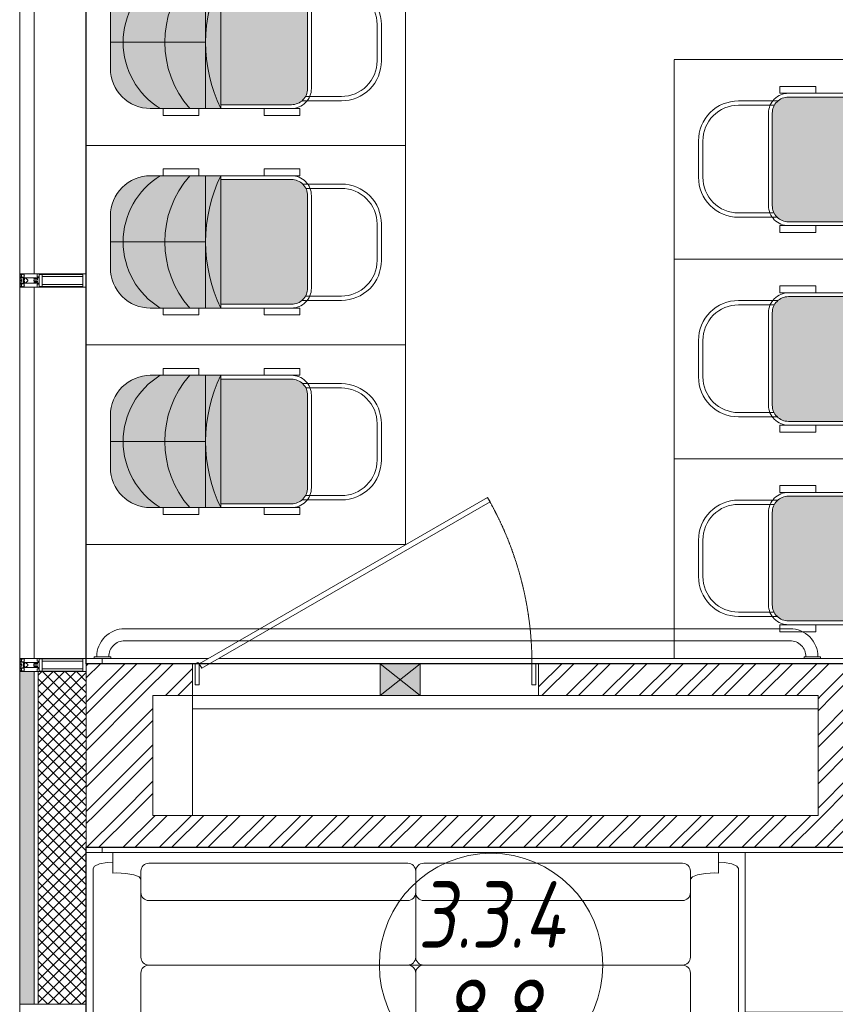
# Model space of a CAD drawing. Header units: millimetres. Extents: x 42571 to 146629, y -34435 to 73146.
# Tile 37 of 93: x 49342 to 52407, y -10924 to -7224. Entities that reach past the tile are written whole.
import ezdxf
from ezdxf.enums import TextEntityAlignment as Align

# ---------------------------------------------------------------- set-up
doc = ezdxf.new("R2010")
doc.units = ezdxf.units.MM
for name, pattern in [('( Hidden )', [0.375, 0.25, -0.125]), ('-d1-01', [1, 0, -1]), ('-D1-02х01', [3, 2, -1])]:
    doc.linetypes.add(name, pattern=pattern)
doc.layers.get('Defpoints').update_dxf_attribs({"color": 31})
doc.layers.add('_Разделитель помещений_', color=7, linetype='-d1-01', lineweight=5, true_color=0x0080c0)
for name, color, linetype, lineweight in [('dim_meb', 7, 'Continuous', 5), ('meb', 26, 'Continuous', 15), ('ob_pomeshen', 62, 'Continuous', 13), ('Opening Swing', 7, '-D1-02х01', 5), ('Panel', 7, 'Continuous', 5), ('Двери', 7, 'Continuous', 5), ('Импосты витража', 7, 'Continuous', 5), ('Общие ребра', 7, 'Continuous', 5), ('Окна', 7, 'Continuous', 5), ('Основа _2_', 7, 'Continuous', 5), ('Отделка 2 _5_', 7, 'Continuous', 5), ('Панели витража', 7, 'Continuous', 5), ('Перекрытия', 7, 'Continuous', 5), ('Стены', 7, 'Continuous', 5), ('Термическая_воздушная прослойка _3_', 7, 'Continuous', 5), ('Элементы узлов', 7, 'Continuous', 5)]:
    doc.layers.add(name, color=color, linetype=linetype, lineweight=lineweight)
doc.styles.add('fl_iso paper', font='isocpeur.ttf', dxfattribs={"width": 0.8, "oblique": 10})
pattern_1 = [(45, (-51337.11, -26686.75), (-68.42955, 68.42955), []), (45, (-51291.49, -26686.75), (-68.42955, 68.42955), [])]

# ---------------------------------------------------------------- blocks, each defined once
blk = doc.blocks.new('помещение')
at = {"color": 0}
blk.add_line((-420, 0), (420, 0), dxfattribs=at)
blk.add_circle((0, 0), 420, dxfattribs=at)
at = {"linetype": 'ByBlock', "style": 'fl_iso paper', "oblique": 10, "width": 0.8}
for tag, p in [('TXT1', (0, 190)), ('TXT2', (0, -180))]:
    blk.add_attdef(tag, text='', height=250, dxfattribs=at).set_placement(p, align=Align.MIDDLE_CENTER)
blk = doc.blocks.new('ММ18 995х2425')
for p, q in [((-2350, 974.4), (-2245, 974.4)), ((-2350, 897.4), (-2350, 974.4)), ((-180, 974.4), (-2245, 974.4)), ((-179.9, 974.4), (-74.9, 974.4)), ((-74.9, 897.4), (-74.9, 974.4)), ((-2419.3, 924), (-2400.5, 932)), ((-2400.5, 932), (-2371.5, 937.5)), ((-2371.5, 937.5), (-2350, 938.8)), ((-2215, 934.4), (-1242.5, 934.4)), ((-1182.5, 934.4), (-210, 934.4)), ((-74.9, 938.8), (-53.5, 937.5)), ((-53.5, 937.5), (-24.5, 932)), ((-24.5, 932), (-5.7, 924)), ((-2425, 914.6), (-2419.3, 924)), ((-2425, 0), (-2425, 914.6)), ((-2350, 897.4), (-2336.8, 898.2)), ((-2336.8, 898.2), (-2301.8, 896.5)), ((-2301.8, 896.5), (-2272, 891.3)), ((-2272, 891.3), (-2252.1, 883.4)), ((-2245, 581.8), (-2245, 904.4)), ((-1212.5, 904.4), (-1212.5, 581.8)), ((-180, 904.4), (-180, 581.8)), ((-172.9, 883.4), (-153, 891.3)), ((-153, 891.3), (-123.2, 896.5)), ((-123.2, 896.5), (-88.2, 898.2)), ((-88.2, 898.2), (-74.9, 897.4)), ((-5.7, 924), (0, 914.6)), ((0, 0), (0, 914.6)), ((-2252.1, 883.4), (-2245, 874.1)), ((-179.9, 874.1), (-172.9, 883.4)), ((-1242.5, 794.4), (-2215, 794.4)), ((-210, 794.4), (-1182.5, 794.4)), ((-2245, 521.8), (-2245, 10)), ((-1242.5, 551.8), (-2215, 551.8)), ((-1212.5, 10), (-1212.5, 521.8)), ((-210, 551.8), (-1182.5, 551.8)), ((-180, 10), (-180, 521.8)), ((-2425, 0), (-2245, 0)), ((0, 0), (-180, 0)), ((-210, -20), (-2215, -20))]:
    blk.add_line(p, q)
for centre, start, end in [((-2215, 904.4), 90, 180), ((-1242.5, 904.4), 0, 90), ((-1182.5, 904.4), 90, 180), ((-210, 904.4), 0, 90), ((-2215, 824.4), 180, 270), ((-1242.5, 824.4), 270, 0), ((-1182.5, 824.4), 180, 270), ((-210, 824.4), 270, 0), ((-2215, 581.8), 180, 270), ((-1242.5, 581.8), 270, 0), ((-1182.5, 581.8), 180, 270), ((-210, 581.8), 270, 0), ((-2215, 521.8), 90, 180), ((-1242.5, 521.8), 0, 90), ((-1182.5, 521.8), 90, 180), ((-210, 521.8), 0, 90), ((-2215, 10), 180, 270), ((-1242.5, 10), 270, 0), ((-1182.5, 10), 180, 270), ((-210, 10), 270, 0)]:
    blk.add_arc(centre, 30, start, end)
blk = doc.blocks.new('*U1503')
at = {"layer": 'meb', "color": 252, "linetype": '( Hidden )', "ltscale": 8}
blk.add_lwpolyline([(-375, 600), (375, 600), (375, -600), (-375, -600)], close=True, dxfattribs=at)
blk = doc.blocks.new('*U1504')
at = {"layer": 'meb', "color": 0, "linetype": 'ByBlock', "lineweight": -2, "transparency": 16777216}
for p in [(-1500, 0), (-750, 0), (0, 0)]:
    blk.add_blockref('*U1503', p, dxfattribs=at)
blk = doc.blocks.new('A$C07c7388e')
at = {"layer": 'meb', "linetype": 'ByBlock', "true_color": 0xc0ada0, "transparency": 33554610}
h = blk.add_hatch(color=253, dxfattribs=at)
h.dxf.hatch_style = 1
edge = h.paths.add_edge_path()
edge.add_line((509, 408.4), (509, 680.3))
edge.add_arc((448.3, 680.3), 60.7, 0, 90)
edge.add_line((448.3, 741), (101, 741))
edge.add_arc((101, 680.3), 60.7, 90, 180)
edge.add_line((40.3, 680.3), (40.3, 415.1))
edge.add_line((40.3, 415.1), (26, 415.1))
edge.add_arc((274.6, 923.3), 565.7, 243.9267, 294.4753)
at = {"layer": 'meb', "linetype": 'ByBlock', "true_color": 0xc0ada0, "transparency": 33554534}
h = blk.add_hatch(color=253, dxfattribs=at)
h.dxf.hatch_style = 1
h.paths.add_polyline_path([(29.5, 182, 0.478758), (176, 0), (274.7, 0), (274.7, 47.8, -0.255726)])
h.paths.add_polyline_path([(519.9, 182, -0.255726), (274.7, 47.8), (373.3, 0, 0.478758)])
h.paths.add_polyline_path([(523.3, 187.6), (523.3, 298.5, -0.183001), (274.7, 204.3), (274.7, 47.8, 0.261714)])
h.paths.add_polyline_path([(274.7, 204.3, -0.183001), (26, 298.5), (26, 187.6, 0.261714), (274.7, 47.8)])
h.paths.add_polyline_path([(274.7, 357.7), (26, 357.7), (26, 298.5, 0.183001), (274.7, 204.3)])
h.paths.add_polyline_path([(523.3, 357.7), (274.7, 357.7), (274.7, 204.3, 0.183001), (523.3, 298.5)])
h.paths.add_polyline_path([(523.3, 415.1, -0.114069), (274.7, 357.7), (523.3, 357.7)])
h.paths.add_polyline_path([(26, 415.1), (26, 357.7), (274.7, 357.7, -0.114069)])
h.paths.add_polyline_path([(274.7, 47.8), (274.7, 0), (373.3, 0)], flags=17)
at = {"layer": 'meb', "linetype": 'ByBlock'}
for points in [[(494.4, 719.1), (494.4, 868.3, 0.414214), (344.4, 1018.3), (207.4, 1018.3, 0.414214), (57.4, 868.3), (57.4, 722.5)], [(478.1, 733.2), (478.1, 868.3, 0.414214), (344.4, 1002), (207.4, 1002, 0.414214), (73.6, 868.3), (73.6, 734.5)], [(509, 415.1), (509, 680.3, 0.414214), (448.3, 741), (101, 741, 0.414214), (40.3, 680.3), (40.3, 415.1)], [(523.3, 415.1, -0.231145), (26, 415.1)], [(523.3, 298.5, -0.378684), (26, 298.5)], [(523.3, 187.6, -0.561917), (26, 187.6)]]:
    blk.add_lwpolyline(points, format="xyb", dxfattribs=at)
blk.add_lwpolyline([(448.3, 755.3), (101, 755.3, 0.414214), (26, 680.3), (26, 150, 0.414214), (176, 0), (373.3, 0, 0.414214), (523.3, 150), (523.3, 680.3, 0.414214)], format="xyb", close=True, dxfattribs=at)
for points in [[(26, 577.4), (0, 577.4), (0, 712.2), (26, 712.2)], [(523.3, 577.4), (549.3, 577.4), (549.3, 712.2), (523.3, 712.2)], [(523.3, 415.1), (26, 415.1), (26, 357.7), (523.3, 357.7)], [(26, 197.9), (0, 197.9), (0, 332.7), (26, 332.7)], [(523.3, 197.9), (549.3, 197.9), (549.3, 332.7), (523.3, 332.7)]]:
    blk.add_lwpolyline(points, close=True, dxfattribs=at)
blk.add_lwpolyline([(274.7, 357.7), (274.7, 0)], dxfattribs=at)
blk = doc.blocks.new('*U1505')
at = {"layer": 'meb', "linetype": 'ByBlock'}
blk.add_blockref('A$C07c7388e', (-274.7, -509.1), dxfattribs=at)
blk = doc.blocks.new('*U1506')
at = {"layer": 'dim_meb', "color": 0, "linetype": 'ByBlock', "lineweight": -2, "transparency": 16777216}
for p in [(4500, 0), (5250, 0), (6000, 0)]:
    blk.add_blockref('*U1505', p, dxfattribs=at)
blk = doc.blocks.new('*U1511')
at = {"layer": 'meb', "color": 252, "linetype": '( Hidden )', "ltscale": 8}
blk.add_lwpolyline([(-375, 600), (375, 600), (375, -600), (-375, -600)], close=True, dxfattribs=at)
blk = doc.blocks.new('*U1512')
at = {"layer": 'meb', "color": 0, "linetype": 'ByBlock', "lineweight": -2, "transparency": 16777216}
for p in [(-1500, 0), (-750, 0), (0, 0)]:
    blk.add_blockref('*U1511', p, dxfattribs=at)
blk = doc.blocks.new('*U1513')
at = {"layer": 'meb', "linetype": 'ByBlock'}
blk.add_blockref('A$C07c7388e', (-274.7, -509.1), dxfattribs=at)
blk = doc.blocks.new('*U1514')
at = {"layer": 'dim_meb', "color": 0, "linetype": 'ByBlock', "lineweight": -2, "transparency": 16777216}
for p in [(0, 0), (750, 0), (1500, 0)]:
    blk.add_blockref('*U1513', p, dxfattribs=at)
blk = doc.blocks.new('System Panel - A_PAN_Glass-5043099-50_AS_Plan_L01_Маркировочный - зависимый 4')
at = {"layer": 'Панели витража'}
for p, q in [((697.5, 0), (-697.5, 0)), ((-697.5, 0), (-697.5, -55)), ((697.5, -55), (697.5, 0)), ((-697.5, -55), (697.5, -55))]:
    blk.add_line(p, q, dxfattribs=at)
blk = doc.blocks.new('Rectangular Mullion - R_StandardFrame_50Wx250H-5023693-50_AS_Plan_L01_Маркировочный - зависимый 4')
at = {"layer": 'Импосты витража'}
for p, q in [((58108.7, 53938.4), (58108.7, 55383.4)), ((58108.7, 55383.4), (58108.7, 53938.4)), ((58358.7, 55383.4), (58358.7, 53938.4)), ((58358.7, 55383.4), (58358.7, 53938.4))]:
    blk.add_line(p, q, dxfattribs=at)
blk = doc.blocks.new('Rectangular Mullion - 50Wx250H-V11-50_AS_Plan_L01_Маркировочный - зависимый 4')
at = {"layer": 'Элементы узлов'}
for p, q in [((-25, 65.2), (-25, 250)), ((-25, 250), (0, 250)), ((-23, 237.3), (0, 237.3)), ((-23, 237.3), (-23, 73.6)), ((-14.9, 84), (-14.9, 237.3)), ((25, 250), (0, 250)), ((23, 237.3), (0, 237.3)), ((14.9, 84), (14.9, 237.3)), ((23, 237.3), (23, 73.6)), ((25, 65.2), (25, 250)), ((0, 84), (-23, 84)), ((0, 84), (23, 84)), ((-14, 65.2), (-25, 65.2)), ((-0.5, 73.6), (-23, 73.6)), ((-14, 71.3), (-14, 65.2)), ((-10, 71.3), (-14, 71.3)), ((-10, 53), (-10, 71.3)), ((-8.7, 53), (-10, 53)), ((-10, 53), (-10, 17)), ((-8.7, 53), (-7, 54.7)), ((-7, 65.2), (-5.9, 67.3)), ((-7, 65.2), (-7, 54.7)), ((-4.1, 67.3), (-5.9, 67.3)), ((-4.1, 67.3), (-2.9, 65.1)), ((-2.9, 65.1), (-2.9, 54.6)), ((-1.3, 53), (-2.9, 54.6)), ((0, 53), (-1.3, 53)), ((0, 53), (1.3, 53)), ((0.5, 73.6), (23, 73.6)), ((1.3, 53), (2.9, 54.6)), ((4.1, 67.3), (2.9, 65.1)), ((2.9, 65.1), (2.9, 54.6)), ((4.1, 67.3), (5.9, 67.3)), ((7, 65.2), (5.9, 67.3)), ((7, 65.2), (7, 54.7)), ((8.7, 53), (7, 54.7)), ((8.7, 53), (10, 53)), ((10, 71.3), (14, 71.3)), ((10, 53), (10, 71.3)), ((10, 53), (10, 17)), ((14, 71.3), (14, 65.2)), ((14, 65.2), (25, 65.2)), ((-23.8, 14.6), (-25, 14.2)), ((-25, 0), (-25, 14.2)), ((-22.3, 17), (-23.8, 17)), ((-23.8, 17), (-23.8, 14.6)), ((-22.5, 10.6), (-23.8, 14.6)), ((-22.5, 10.6), (-23.7, 9.9)), ((-23.7, 1.3), (-23.7, 9.9)), ((-23.7, 1.3), (-11.8, 1.3)), ((-23.2, 10.2), (-22.5, 8)), ((-22.5, 8), (-22.5, 4.5)), ((-21.3, 4.5), (-22.5, 4.5)), ((-22.3, 17), (-22.3, 16)), ((-22.3, 16), (-21.3, 16)), ((-19, 17.6), (-21.3, 16)), ((-21.3, 4.5), (-21.3, 6.5)), ((-21.3, 6.5), (-14.2, 6.5)), ((-18.4, 16.6), (-19, 17.6)), ((-7.4, 16.6), (-18.4, 16.6)), ((-14.2, 6.5), (-14.2, 4.5)), ((-13.2, 4.5), (-14.2, 4.5)), ((-13.2, 4.5), (-12.2, 7.2)), ((-12.7, 7.6), (-11.3, 11.4)), ((-12.7, 7.6), (-11.8, 6.9)), ((-12.2, 9), (-12.2, 14.8)), ((-12.2, 14.8), (0, 14.8)), ((-11.8, 1.3), (-11.8, 6.9)), ((-10.5, 11.2), (-11.3, 11.4)), ((-10.5, 1.5), (-10.5, 11.2)), ((-4.8, 1.5), (-10.5, 1.5)), ((-10, 17), (-7.5, 17)), ((-8.5, 23), (-1.5, 30)), ((-8.5, 18.5), (-8.5, 23)), ((-7.5, 18.5), (-8.5, 18.5)), ((-7.5, 17), (-7.5, 18.5)), ((-7.4, 18), (-7.4, 16.6)), ((-2.6, 18), (-7.4, 18)), ((0, 8), (-4.8, 8)), ((-4.8, 1.5), (-4.8, 8)), ((-2.6, 18), (-2.6, 16.8)), ((-2.6, 16.8), (0, 16.8)), ((-1.5, 30), (0, 30)), ((1.5, 30), (0, 30)), ((2.6, 16.8), (0, 16.8)), ((0, 14.8), (0, 16.8)), ((0, 14.8), (0, 16.8)), ((12.2, 14.8), (0, 14.8)), ((0, 0), (0, 8)), ((0, 8), (4.8, 8)), ((0, 0), (0, 8)), ((8.5, 23), (1.5, 30)), ((2.6, 18), (2.6, 16.8)), ((2.6, 18), (7.4, 18)), ((4.8, 1.5), (4.8, 8)), ((4.8, 1.5), (10.5, 1.5)), ((7.4, 18), (7.4, 16.6)), ((7.4, 16.6), (18.4, 16.6)), ((7.5, 18.5), (8.5, 18.5)), ((7.5, 17), (7.5, 18.5)), ((10, 17), (7.5, 17)), ((8.5, 18.5), (8.5, 23)), ((10.5, 11.2), (11.3, 11.4)), ((10.5, 1.5), (10.5, 11.2)), ((12.7, 7.6), (11.3, 11.4)), ((12.7, 7.6), (11.8, 6.9)), ((11.8, 1.3), (11.8, 6.9)), ((23.7, 1.3), (11.8, 1.3)), ((12.2, 9), (12.2, 14.8)), ((13.2, 4.5), (12.2, 7.2)), ((13.2, 4.5), (14.2, 4.5)), ((21.3, 6.5), (14.2, 6.5)), ((14.2, 6.5), (14.2, 4.5)), ((18.4, 16.6), (19, 17.6)), ((19, 17.6), (21.3, 16)), ((22.3, 16), (21.3, 16)), ((21.3, 4.5), (21.3, 6.5)), ((21.3, 4.5), (22.5, 4.5)), ((22.3, 17), (22.3, 16)), ((22.3, 17), (23.8, 17)), ((22.5, 10.6), (23.8, 14.6)), ((22.5, 10.6), (23.7, 9.9)), ((23.2, 10.2), (22.5, 8)), ((22.5, 8), (22.5, 4.5)), ((23.7, 1.3), (23.7, 9.9)), ((23.8, 17), (23.8, 14.6)), ((23.8, 14.6), (25, 14.2)), ((25, 0), (25, 14.2)), ((-25, 0), (0, 0)), ((25, 0), (0, 0))]:
    blk.add_line(p, q, dxfattribs=at)
for centre, start, end in [((-0.5, 73.1), 360, 90), ((0.5, 73.1), 90, 180)]:
    blk.add_arc(centre, 0.5, start, end, dxfattribs=at)
blk = doc.blocks.new('Rectangular Mullion - R_StandardFrame_50Wx250H-5043096-50_AS_Plan_L01_Маркировочный - зависимый 4')
at = {"layer": 'Импосты витража', "lineweight": 9}
for p, q in [((-25, 0), (-25, 250)), ((-25, 250), (25, 250)), ((25, 250), (25, 0)), ((25, 0), (-25, 0))]:
    blk.add_line(p, q, dxfattribs=at)
blk = doc.blocks.new('Rectangular Mullion - R_StandardFrame_50Wx250H-4154969-50_AS_Plan_L01_Маркировочный - зависимый 4')
at = {"layer": 'Импосты витража'}
for p, q in [((58108.7, 51193.4), (58108.7, 52493.4)), ((58108.7, 52493.4), (58108.7, 51193.4)), ((58358.7, 52493.4), (58358.7, 51193.4)), ((58358.7, 52493.4), (58358.7, 51193.4))]:
    blk.add_line(p, q, dxfattribs=at)
blk = doc.blocks.new('System Panel - A_PAN_Glass-5043100-50_AS_Plan_L01_Маркировочный - зависимый 4')
at = {"layer": 'Панели витража'}
for p, q in [((697.5, 0), (-697.5, 0)), ((-697.5, 0), (-697.5, -55)), ((697.5, -55), (697.5, 0)), ((-697.5, -55), (697.5, -55))]:
    blk.add_line(p, q, dxfattribs=at)
blk = doc.blocks.new('RST_AR_KMN_R22_SLB_FCD_rvt-1-50_AS_Plan_L01_Маркировочный - зависимый 4')
at = {"layer": 'Стены', "true_color": 0xeff9fa}
blk.add_hatch(color=7, dxfattribs=at).paths.add_polyline_path([(58108.7, 51218.4), (58163.7, 51218.4), (58163.7, 52468.4), (58108.7, 52468.4), (58108.7, 51256.6)])
at = {"layer": 'Стены'}
h = blk.add_hatch(dxfattribs=at)
h.set_pattern_fill('FP_13', color=256, style=0, pattern_type=2)
h.set_pattern_definition([(45, (0, 0), (-21.213203, 21.213203), []), (135, (0, 0), (-21.213203, -21.213203), [])])
h.paths.add_polyline_path([(58178.7, 51218.4), (58358.7, 51218.4), (58358.7, 52468.4), (58178.7, 52468.4), (58178.7, 51256.6)])
at = {"layer": 'Общие ребра'}
for p, q in [((58163.7, 52468.4), (58163.7, 51218.4)), ((58178.7, 52468.4), (58178.7, 51218.4))]:
    blk.add_line(p, q, dxfattribs=at)
at = {"layer": 'Отделка 2 _5_'}
for p, q in [((58163.7, 52468.4), (58108.7, 52468.4)), ((58108.7, 52468.4), (58108.7, 51218.4)), ((58108.7, 51218.4), (58163.7, 51218.4))]:
    blk.add_line(p, q, dxfattribs=at)
at = {"layer": 'Термическая_воздушная прослойка _3_'}
for p, q in [((58178.7, 52468.4), (58163.7, 52468.4)), ((58358.7, 52468.4), (58178.7, 52468.4)), ((58358.7, 51218.4), (58358.7, 52468.4)), ((58163.7, 51218.4), (58178.7, 51218.4)), ((58178.7, 51218.4), (58358.7, 51218.4))]:
    blk.add_line(p, q, dxfattribs=at)
at = {"layer": 'Импосты витража', "lineweight": 5}
for name, p in [('Rectangular Mullion - R_StandardFrame_50Wx250H-5023693-50_AS_Plan_L01_Маркировочный - зависимый 4', (0, 0)), ('Rectangular Mullion - R_StandardFrame_50Wx250H-5023693-50_AS_Plan_L01_Маркировочный - зависимый 4', (0, -1445)), ('Rectangular Mullion - R_StandardFrame_50Wx250H-4154969-50_AS_Plan_L01_Маркировочный - зависимый 4', (0, 0))]:
    blk.add_blockref(name, p, dxfattribs=at)
at = {"layer": 'Импосты витража', "lineweight": 5, "extrusion": (0, 0, -1), "rotation": 90.0000000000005}
for name, p in [('Rectangular Mullion - 50Wx250H-V11-50_AS_Plan_L01_Маркировочный - зависимый 4', (-58108.7, 53938.4)), ('Rectangular Mullion - R_StandardFrame_50Wx250H-5043096-50_AS_Plan_L01_Маркировочный - зависимый 4', (-58108.7, 53938.4)), ('Rectangular Mullion - 50Wx250H-V11-50_AS_Plan_L01_Маркировочный - зависимый 4', (-58108.7, 52493.4)), ('Rectangular Mullion - R_StandardFrame_50Wx250H-5043096-50_AS_Plan_L01_Маркировочный - зависимый 4', (-58108.7, 52493.4)), ('Rectangular Mullion - R_StandardFrame_50Wx250H-5043096-50_AS_Plan_L01_Маркировочный - зависимый 4', (-58108.7, 51193.4))]:
    blk.add_blockref(name, p, dxfattribs=at)
at = {"layer": 'Панели витража', "lineweight": 5, "rotation": 89.99999999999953}
for name, p in [('System Panel - A_PAN_Glass-5043099-50_AS_Plan_L01_Маркировочный - зависимый 4', (58108.7, 54660.9)), ('System Panel - A_PAN_Glass-5043100-50_AS_Plan_L01_Маркировочный - зависимый 4', (58108.7, 53215.9))]:
    blk.add_blockref(name, p, dxfattribs=at)
blk = doc.blocks.new('A_MEQ_OpeningWall-Rectangular - ВК-10681714-50_AS_Plan_L01_Маркировочный - зависимый 4')
at = {"layer": 'Элементы узлов', "true_color": 0x808080, "transparency": 33554585}
blk.add_hatch(color=8, dxfattribs=at).paths.add_polyline_path([(50, 60), (50, -60), (200, -60), (200, 60)])
at = {"layer": 'Окна'}
for p, q in [((50, 60), (50, -60)), ((200, 60), (200, -60))]:
    blk.add_line(p, q, dxfattribs=at)
at = {"layer": 'Элементы узлов'}
for p, q in [((200, 60), (50, -60)), ((50, 60), (200, -60)), ((200, 60), (50, 60)), ((50, 60), (50, -60)), ((200, -60), (200, 60)), ((50, -60), (200, -60))]:
    blk.add_line(p, q, dxfattribs=at)
blk = doc.blocks.new('A_MEQ_DoorWall - ВК-15253906-50_AS_Plan_L01_Маркировочный - зависимый 4')
at = {"layer": 'Opening Swing'}
blk.add_arc((-500, 60), 1250, 360, 30, dxfattribs=at)
at = {"layer": 'Panel'}
for p, q in [((582.5, 685), (-500, 60)), ((-490, 42.7), (592.5, 667.7)), ((592.5, 667.7), (582.5, 685)), ((-500, 60), (-515, 60)), ((-515, 60), (-515, -20)), ((-500, -20), (-500, 60)), ((-500, 60), (-490, 42.7)), ((765, 60), (750, 60)), ((750, 60), (750, -20)), ((765, -20), (765, 60)), ((-515, -20), (-500, -20)), ((750, -20), (765, -20))]:
    blk.add_line(p, q, dxfattribs=at)
blk.add_arc((-505, 60), 5, 360, 180, dxfattribs=at)
at = {"layer": 'Двери'}
for p, q in [((-525, 60), (-525, -60)), ((775, 60), (775, -60))]:
    blk.add_line(p, q, dxfattribs=at)
blk = doc.blocks.new('A$Cdea34fad')
at = {"layer": 'Стены'}
h = blk.add_hatch(dxfattribs=at)
h.set_pattern_fill('FP_4', color=256, style=0, pattern_type=2)
h.set_pattern_definition(pattern_1)
h.paths.add_polyline_path([(7421.6, 25691.6), (7421.6, 25811.6), (7021.6, 25811.6), (7021.6, 25691.6), (7271.6, 25691.6)])
h.paths.add_polyline_path([(9891.6, 25691.6), (9891.6, 25811.6), (8721.6, 25811.6), (8721.6, 25691.6), (9771.6, 25691.6)])
h = blk.add_hatch(dxfattribs=at)
h.set_pattern_fill('FP_4', color=256, style=0, pattern_type=2)
h.set_pattern_definition(pattern_1)
h.paths.add_polyline_path([(7021.6, 25241.6), (7271.6, 25241.6), (7271.6, 25691.6), (7021.6, 25691.6)])
h = blk.add_hatch(dxfattribs=at)
h.set_pattern_fill('FP_4', color=256, style=0, pattern_type=2)
h.set_pattern_definition(pattern_1)
h.paths.add_polyline_path([(9891.6, 25121.6), (9891.6, 25691.6), (9771.6, 25691.6), (9771.6, 25121.6)])
h = blk.add_hatch(dxfattribs=at)
h.set_pattern_fill('FP_4', color=256, style=0, pattern_type=2)
h.set_pattern_definition(pattern_1)
h.paths.add_polyline_path([(7021.6, 25121.6), (9771.6, 25121.6), (9771.6, 25241.6), (7021.6, 25241.6)])
at = {"layer": '_Разделитель помещений_'}
blk.add_line((7021.6, 35241.6), (7021.6, 22941.6), dxfattribs=at)
at = {"layer": 'Основа _2_', "lineweight": 9}
for p, q in [((7021.6, 25811.6), (7021.6, 25691.6)), ((7081.6, 25811.6), (7021.6, 25811.6)), ((7021.6, 25811.6), (7081.6, 25811.6)), ((7421.6, 25811.6), (7081.6, 25811.6)), ((7081.6, 25811.6), (7421.6, 25811.6)), ((9891.6, 25811.6), (8721.6, 25811.6)), ((8721.6, 25811.6), (9891.6, 25811.6)), ((7021.6, 25691.6), (7021.6, 25241.6)), ((7271.6, 25691.6), (7421.6, 25691.6)), ((7271.6, 25241.6), (7271.6, 25691.6)), ((9771.6, 25691.6), (8721.6, 25691.6)), ((9771.6, 25691.6), (9771.6, 25241.6)), ((7021.6, 25241.6), (7021.6, 25121.6)), ((9771.6, 25241.6), (7271.6, 25241.6)), ((7021.6, 25121.6), (7081.6, 25121.6)), ((7081.6, 25121.6), (7021.6, 25121.6)), ((7081.6, 25121.6), (9771.6, 25121.6)), ((9771.6, 25121.6), (7081.6, 25121.6)), ((9771.6, 25121.6), (9891.6, 25121.6))]:
    blk.add_line(p, q, dxfattribs=at)
at = {"layer": 'Отделка 2 _5_'}
for p, q in [((7081.6, 25831.6), (7021.6, 25831.6)), ((7021.6, 25831.6), (7021.6, 25811.6)), ((7081.6, 25811.6), (7081.6, 25831.6)), ((7481.2, 25831.6), (7081.6, 25831.6)), ((7081.6, 25831.6), (7081.6, 25811.6)), ((9891.6, 25831.6), (7521.2, 25831.6)), ((7436.9, 25811.6), (7421.6, 25811.6)), ((8721.6, 25811.6), (7486.6, 25811.6)), ((7021.6, 25121.6), (7021.6, 25101.6)), ((7021.6, 25101.6), (7081.6, 25101.6)), ((7081.6, 25121.6), (7081.6, 25101.6)), ((7081.6, 25101.6), (7081.6, 25121.6)), ((7081.6, 25101.6), (9891.6, 25101.6)), ((9891.6, 25121.6), (9771.6, 25121.6))]:
    blk.add_line(p, q, dxfattribs=at)
at = {"layer": 'Перекрытия'}
for p, q in [((7021.6, 22941.6), (7021.6, 35441.6)), ((7021.6, 25811.6), (7021.6, 33041.6)), ((7021.6, 33041.6), (7021.6, 25811.6)), ((7436.9, 25811.6), (7021.6, 25811.6)), ((7021.6, 25811.6), (7436.9, 25811.6)), ((7421.6, 25641.6), (7421.6, 25811.6)), ((7421.6, 25811.6), (7421.6, 25641.6)), ((9891.6, 25811.6), (7486.6, 25811.6)), ((7486.6, 25811.6), (9891.6, 25811.6)), ((9771.6, 25641.6), (7421.6, 25641.6)), ((7421.6, 25641.6), (9771.6, 25641.6)), ((9771.6, 25241.6), (9771.6, 25641.6)), ((9771.6, 25641.6), (9771.6, 25241.6)), ((7421.6, 25241.6), (9771.6, 25241.6)), ((9771.6, 25241.6), (7421.6, 25241.6)), ((7021.6, 22991.6), (7021.6, 25121.6)), ((7021.6, 25121.6), (11171.6, 25121.6)), ((11171.6, 25121.6), (7021.6, 25121.6)), ((7021.6, 25121.6), (7021.6, 22991.6))]:
    blk.add_line(p, q, dxfattribs=at)
at = {"layer": 'Стены'}
for p, q in [((7021.6, 35241.6), (7021.6, 22941.6)), ((7021.6, 22941.6), (7021.6, 35241.6)), ((7021.6, 22941.6), (7021.6, 33141.6)), ((7021.6, 33141.6), (7021.6, 22941.6)), ((7020.8, 27276.6), (7020.8, 28671.6)), ((7020.8, 25831.6), (7020.8, 27226.6)), ((7421.6, 25811.6), (8721.6, 25811.6)), ((7421.6, 25811.6), (7421.6, 25691.6)), ((7421.6, 25811.6), (7421.6, 25241.6)), ((7421.6, 25241.6), (7421.6, 25811.6)), ((8721.6, 25811.6), (8721.6, 25691.6)), ((8721.6, 25691.6), (7421.6, 25691.6))]:
    blk.add_line(p, q, dxfattribs=at)
at = {"lineweight": 5}
blk.add_blockref('RST_AR_KMN_R22_SLB_FCD_rvt-1-50_AS_Plan_L01_Маркировочный - зависимый 4', (-51337.1, -26686.7), dxfattribs=at)
at = {"layer": 'Двери', "color": 8, "true_color": 0x7f7f7f}
blk.add_blockref('A_MEQ_DoorWall - ВК-15253906-50_AS_Plan_L01_Маркировочный - зависимый 4', (7946.6, 25751.6), dxfattribs=at)
at = {"layer": 'Окна', "color": 8, "true_color": 0x7f7f7f, "rotation": 180}
blk.add_blockref('A_MEQ_OpeningWall-Rectangular - ВК-10681714-50_AS_Plan_L01_Маркировочный - зависимый 4', (8326.6, 25751.6), dxfattribs=at)

msp = doc.modelspace()

# ---------------------------------------------------------------- linework, layer by layer
at = {"layer": 'Defpoints', "linetype": 'ByBlock'}
for points in [[(49591.3, -9644.4), (49591.3, -2414.4), (53742.1, -2414.4), (53742.1, -7244.4), (53022.1, -7244.4), (53022.1, -10214.4), (52462.1, -10214.4), (52462.1, -9644.4)], [(49592.1, -10334.4), (53742.1, -10334.4), (53742.1, -12464.4), (49592.1, -12464.4)]]:
    msp.add_lwpolyline(points, close=True, dxfattribs=at)
at = {"layer": 'meb', "color": 1, "linetype": 'ByBlock', "true_color": 0xff1f1f}
msp.add_line((52236.8, -9558.1), (49736.7, -9558.1), dxfattribs=at)
for points in [[(52341.8, -9618.1, 0.414218), (52236.8, -9513.1), (49736.7, -9513.1, 0.414214), (49631.7, -9618.1, 0.414214)], [(52296.8, -9618.1, 0.414218), (52236.8, -9558.1), (49736.7, -9558.1, 0.414214), (49676.7, -9618.1, 0)]]:
    msp.add_lwpolyline(points, format="xyb", dxfattribs=at)
for points in [[(49684.2, -9618.1), (49684.2, -9624.4), (49621.7, -9624.4), (49621.7, -9618.1)], [(52289.4, -9618.1), (52289.4, -9624.4), (52351.9, -9624.4), (52351.9, -9618.1)]]:
    msp.add_lwpolyline(points, close=True, dxfattribs=at)
at = {"layer": 'meb', "linetype": 'ByBlock'}
msp.add_lwpolyline([(52068.2, -10354.4), (52668.2, -10354.4), (52668.2, -10954.4), (52068.2, -10954.4)], close=True, dxfattribs=at)

# ---------------------------------------------------------------- block references
at = {"layer": 'dim_meb', "linetype": 'ByBlock'}
for name, p, rotation in [('*U1506', (50192.1, -2809.4), 270), ('*U1514', (52402.1, -9249.4), 89.99999999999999)]:
    msp.add_blockref(name, p, dxfattribs=dict(at, rotation=rotation))
at = {"layer": 'meb', "linetype": 'ByBlock', "rotation": 270}
for name, p in [('*U1504', (50192.1, -8821.6)), ('*U1512', (52402.1, -9249.4))]:
    msp.add_blockref(name, p, dxfattribs=at)
at = {"layer": 'meb', "linetype": 'ByBlock'}
msp.add_blockref('ММ18 995х2425', (52042.7, -11328.8), dxfattribs=at)
at = {"layer": 'ob_pomeshen'}
msp.add_blockref('помещение', (51113.7, -10777), dxfattribs=at).add_auto_attribs({'TXT1': '3.3.4', 'TXT2': '8,8'})
at = {"layer": 'Стены', "linetype": 'ByBlock'}
msp.add_blockref('A$Cdea34fad', (42570.5, -35456), dxfattribs=at)

doc.saveas('drawing.dxf')
